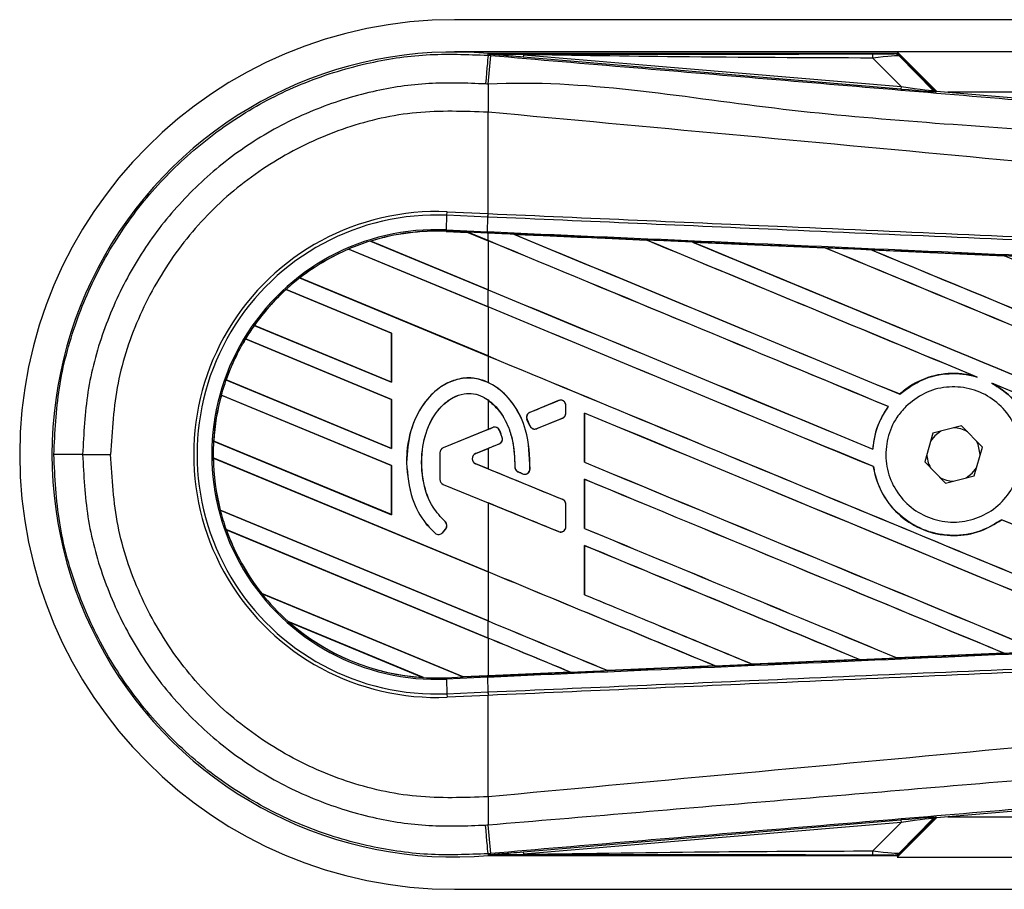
# Model space of a CAD drawing. Header units: millimetres. Extents: x 0 to 420, y 0 to 297.
# Tile 5 of 16: x 56 to 71, y 232 to 245. Entities that reach past the tile are written whole.
import ezdxf

# ---------------------------------------------------------------- set-up
doc = ezdxf.new("R2010")
doc.units = ezdxf.units.MM

msp = doc.modelspace()

# ---------------------------------------------------------------- linework, layer by layer
at = {"color": 7, "linetype": 'Continuous', "lineweight": 25}
for p, q in [((203.7192, 244.6277), (62.6434, 244.6277)), ((69.1093, 244.1574), (62.6434, 244.1574)), ((197.2532, 244.1574), (69.1093, 244.1574)), ((69.6831, 243.5837), (69.1093, 244.1574)), ((63.1348, 244.1082), (63.1372, 244.1356)), ((63.1348, 244.1082), (63.173, 244.105)), ((63.1372, 244.1356), (63.1383, 244.1355)), ((63.1383, 244.1356), (63.1383, 244.1355)), ((63.1495, 244.1243), (63.1383, 244.1356)), ((69.0985, 244.1356), (63.1383, 244.1356)), ((63.1497, 244.1231), (63.1383, 244.1355)), ((63.1497, 244.1231), (63.1495, 244.1243)), ((63.6499, 244.1166), (63.6469, 244.081)), ((69.1647, 243.6157), (63.6469, 244.081)), ((63.6499, 244.1166), (69.1677, 243.6514)), ((69.1677, 243.6514), (68.7544, 244.0674)), ((69.6407, 243.604), (69.1165, 244.1282)), ((69.141, 244.0952), (69.637, 243.596)), ((69.1677, 243.6514), (69.1647, 243.6157)), ((69.637, 243.596), (69.6407, 243.604)), ((69.6846, 243.5836), (69.6809, 243.5756)), ((69.6846, 243.5836), (83.6314, 242.4076)), ((106.1417, 243.5696), (69.8499, 243.5696)), ((63.1345, 243.277), (63.1342, 243.277)), ((63.1345, 241.7966), (63.1345, 243.277)), ((62.5257, 241.5588), (62.535, 241.7728)), ((62.535, 241.7728), (62.5372, 241.8227)), ((63.1323, 241.7467), (62.535, 241.7728)), ((62.5372, 241.8227), (63.1345, 241.7966)), ((63.1242, 241.5327), (63.1336, 241.7467)), ((63.1323, 241.7467), (63.1345, 241.7966)), ((63.1336, 241.7467), (63.1323, 241.7467)), ((63.1358, 241.7966), (63.1345, 241.7966)), ((62.5248, 241.5382), (62.5247, 241.5362)), ((62.5247, 241.5362), (62.8411, 241.5224)), ((62.5248, 241.5383), (62.5257, 241.5588)), ((62.5248, 241.5383), (62.8385, 241.5246)), ((62.5248, 241.5382), (62.5248, 241.5383)), ((62.8386, 241.5245), (62.5248, 241.5382)), ((62.5257, 241.5588), (63.1242, 241.5327)), ((63.1233, 241.5122), (62.8385, 241.5246)), ((63.1345, 241.402), (62.8385, 241.5246)), ((62.8411, 241.5224), (62.8386, 241.5245)), ((62.8411, 241.5224), (63.1345, 241.4009)), ((63.1345, 241.5117), (63.1233, 241.5122)), ((63.1345, 241.402), (63.1345, 241.5117)), ((63.5104, 241.4952), (63.5102, 241.4953)), ((63.5104, 241.4952), (63.5188, 241.4928)), ((61.0987, 241.2782), (61.0987, 241.2781)), ((63.1345, 240.4349), (61.0987, 241.2782)), ((61.0987, 241.2781), (61.1, 241.2765)), ((61.417, 241.3952), (63.1345, 240.6838)), ((61.4171, 241.3952), (61.417, 241.3952)), ((61.4215, 241.3945), (61.4171, 241.3952)), ((63.1345, 240.6849), (61.4215, 241.3945)), ((63.1345, 241.4009), (63.1345, 240.6849)), ((65.4486, 241.4104), (65.4488, 241.4103)), ((65.4513, 241.4082), (65.4488, 241.4103)), ((66.1217, 241.3809), (68.0594, 241.2957)), ((66.1219, 241.3808), (66.1217, 241.3809)), ((66.1219, 241.3808), (66.1303, 241.3784)), ((68.0594, 241.2957), (68.0597, 241.2955)), ((68.0622, 241.2934), (68.0597, 241.2955)), ((61.1, 241.2765), (63.1345, 240.4338)), ((68.7354, 241.2658), (70.6708, 241.1803)), ((68.7359, 241.2657), (68.7354, 241.2658)), ((68.7359, 241.2657), (68.7442, 241.2633)), ((70.6708, 241.1803), (70.6713, 241.1801)), ((70.6738, 241.178), (70.6713, 241.1801)), ((60.3827, 240.8566), (63.1345, 239.7167)), ((60.3828, 240.8565), (60.3827, 240.8566)), ((60.3858, 240.8564), (60.3828, 240.8565)), ((63.1345, 239.7178), (60.3858, 240.8564)), ((61.7258, 240.0513), (60.1845, 240.6897)), ((60.1845, 240.6897), (60.1858, 240.6881)), ((60.1845, 240.6897), (60.1845, 240.6897)), ((60.1858, 240.6881), (61.7237, 240.0511)), ((63.1345, 240.4349), (63.1345, 240.6838)), ((63.1345, 240.4338), (63.1345, 239.7178)), ((59.7199, 240.164), (61.7258, 239.3331)), ((59.72, 240.164), (59.7199, 240.164)), ((59.7225, 240.164), (59.72, 240.164)), ((61.7237, 239.3351), (59.7225, 240.164)), ((61.7258, 240.0513), (61.7237, 240.0511)), ((61.7237, 240.0511), (61.7237, 239.3351)), ((61.7258, 239.3331), (61.7258, 240.0513)), ((61.7258, 239.0842), (59.5916, 239.9682)), ((59.5916, 239.9682), (59.5917, 239.9682)), ((59.5917, 239.9682), (59.593, 239.9665)), ((59.593, 239.9665), (61.7237, 239.084)), ((63.1345, 239.7167), (63.1345, 239.332)), ((70.2504, 239.4193), (70.2767, 239.4095)), ((59.3073, 239.3678), (61.7258, 238.366)), ((59.3074, 239.3678), (59.3073, 239.3678)), ((59.3096, 239.368), (59.3074, 239.3678)), ((61.7237, 238.368), (59.3096, 239.368)), ((61.7237, 239.3351), (61.7258, 239.3331)), ((70.4898, 239.3212), (70.5153, 239.3095)), ((61.7258, 238.1171), (59.238, 239.1476)), ((59.238, 239.1476), (59.2381, 239.1475)), ((59.2381, 239.1475), (59.2397, 239.1458)), ((59.2397, 239.1458), (61.7237, 238.1169)), ((69.147, 239.1613), (69.1458, 239.1629)), ((61.7258, 239.0842), (61.7237, 239.084)), ((61.7237, 239.084), (61.7237, 238.368)), ((61.7258, 238.366), (61.7258, 239.0842)), ((63.1345, 239.0754), (63.1345, 238.6463)), ((64.1648, 239.0658), (63.7458, 238.8947)), ((64.1648, 239.0658), (64.1644, 239.0668)), ((64.2713, 238.8832), (64.2713, 238.9943)), ((64.2713, 238.9943), (64.2724, 238.9943)), ((64.2724, 238.8832), (64.2724, 238.9943)), ((68.9788, 238.9793), (68.9814, 238.9793)), ((63.7458, 238.8947), (63.7454, 238.8957)), ((64.2713, 238.8832), (64.2724, 238.8832)), ((64.5433, 238.8842), (64.5433, 238.1661)), ((64.5452, 238.8823), (64.5433, 238.8842)), ((64.5452, 238.1664), (64.5452, 238.8823)), ((63.7039, 238.7927), (63.703, 238.7923)), ((63.7436, 238.6978), (63.703, 238.7923)), ((63.7039, 238.7927), (63.7445, 238.6982)), ((63.7445, 238.6982), (63.7436, 238.6978)), ((63.8448, 238.6571), (64.2232, 238.8117)), ((64.2232, 238.8117), (64.2236, 238.8107)), ((70.0496, 238.6975), (69.6287, 238.59)), ((70.3532, 238.3868), (70.0496, 238.6975)), ((63.1345, 238.6463), (62.4782, 238.3783)), ((63.2026, 238.673), (62.4786, 238.3774)), ((63.2026, 238.673), (63.2022, 238.6739)), ((63.3033, 238.6308), (63.3042, 238.6312)), ((63.8448, 238.6571), (63.8452, 238.6562)), ((69.6287, 238.59), (69.5114, 238.1718)), ((59.1284, 238.4759), (59.1263, 238.4757)), ((59.1263, 238.4757), (61.7258, 237.3989)), ((59.1263, 238.4757), (59.1263, 238.4757)), ((61.7237, 237.4009), (59.1284, 238.4759)), ((62.9535, 238.2933), (63.2957, 238.4329)), ((63.2957, 238.4329), (63.296, 238.432)), ((63.3404, 238.527), (63.3414, 238.5273)), ((57.2142, 238.2793), (57.6231, 238.2793)), ((61.7237, 238.368), (61.7258, 238.366)), ((62.4295, 238.3058), (62.4295, 237.914)), ((62.4305, 238.3058), (62.4295, 238.3058)), ((62.4305, 238.3058), (62.4305, 237.914)), ((62.4786, 238.3774), (62.4782, 238.3783)), ((62.9535, 238.2933), (62.9539, 238.2923)), ((62.9539, 238.2923), (63.1345, 238.366)), ((63.1345, 238.366), (63.1345, 238.0698)), ((68.7541, 238.3568), (68.7522, 238.3587)), ((70.2358, 237.9685), (70.3532, 238.3868)), ((70.3201, 238.2689), (70.3202, 238.2793)), ((59.1207, 238.2291), (59.1208, 238.229)), ((63.1345, 236.5665), (59.1207, 238.2291)), ((59.1208, 238.229), (59.1228, 238.2271)), ((59.1228, 238.2271), (63.1345, 236.5654)), ((61.7258, 238.1171), (61.7237, 238.1169)), ((61.7237, 238.1169), (61.7237, 237.4009)), ((61.7258, 237.3989), (61.7258, 238.1171)), ((61.9433, 238.1569), (61.9423, 238.1569)), ((62.9535, 238.1425), (62.9539, 238.1435)), ((64.2232, 237.6241), (62.9535, 238.1425)), ((63.1345, 238.0698), (62.9539, 238.1435)), ((64.5433, 238.1661), (64.5452, 238.1664)), ((69.5114, 238.1718), (69.8149, 237.861)), ((63.5256, 238.0971), (63.5245, 238.0971)), ((63.573, 238.0259), (63.5726, 238.0249)), ((63.573, 238.0259), (63.6399, 237.9978)), ((63.6399, 237.9978), (63.6395, 237.9969)), ((63.7469, 238.0647), (63.748, 238.0646)), ((68.7629, 238.1017), (68.765, 238.1019)), ((62.4305, 237.914), (62.4295, 237.914)), ((62.4786, 237.8424), (62.4782, 237.8415)), ((62.4782, 237.8415), (63.1345, 237.5735)), ((62.4786, 237.8424), (64.1648, 237.154)), ((64.5433, 237.9171), (64.5433, 237.199)), ((64.5452, 237.9153), (64.5433, 237.9171)), ((64.5452, 237.1993), (64.5452, 237.9153)), ((69.8149, 237.861), (70.2358, 237.9685)), ((63.1345, 237.5735), (63.1345, 236.5665)), ((64.2232, 237.6241), (64.2236, 237.6251)), ((64.2713, 237.5526), (64.2724, 237.5526)), ((64.2713, 237.2255), (64.2713, 237.5526)), ((64.2724, 237.2255), (64.2724, 237.5526)), ((59.2248, 237.4689), (59.2227, 237.4687)), ((59.2227, 237.4687), (63.1345, 235.8483)), ((59.2227, 237.4687), (59.2227, 237.4687)), ((63.1345, 235.8494), (59.2248, 237.4689)), ((61.7237, 237.4009), (61.7258, 237.3989)), ((62.5063, 237.2994), (62.507, 237.3001)), ((70.6329, 237.3276), (70.6342, 237.326)), ((59.3099, 237.1836), (59.3129, 237.1813)), ((59.3099, 237.1836), (59.3099, 237.1836)), ((63.1345, 235.5994), (59.3099, 237.1836)), ((59.3129, 237.1813), (63.1345, 235.5983)), ((62.3619, 237.1316), (62.3612, 237.1309)), ((62.4722, 237.1403), (62.5149, 237.1915)), ((62.4722, 237.1403), (62.473, 237.1396)), ((62.473, 237.1396), (62.5157, 237.1909)), ((62.5149, 237.1915), (62.5157, 237.1909)), ((64.1648, 237.154), (64.1644, 237.153)), ((64.2713, 237.2255), (64.2724, 237.2255)), ((64.5433, 237.199), (64.5452, 237.1993)), ((64.5433, 236.95), (64.5433, 236.2319)), ((64.5452, 236.9482), (64.5433, 236.95)), ((64.5452, 236.2322), (64.5452, 236.9482)), ((63.1345, 236.5654), (63.1345, 235.8494)), ((59.8276, 236.251), (62.7728, 235.0311)), ((59.8276, 236.251), (59.8276, 236.251)), ((59.8302, 236.251), (59.8276, 236.251)), ((62.7706, 235.0331), (59.8302, 236.251)), ((64.5433, 236.2319), (64.5452, 236.2322)), ((62.192, 235.0227), (60.2144, 235.8419)), ((60.2144, 235.8419), (60.2146, 235.8418)), ((60.2146, 235.8418), (60.2226, 235.8374)), ((60.2226, 235.8374), (62.183, 235.0253)), ((63.1345, 235.5994), (63.1345, 235.8483)), ((63.1345, 235.5983), (63.1345, 235.0489)), ((68.5614, 235.285), (66.9965, 235.2161)), ((68.5543, 235.2869), (68.561, 235.2852)), ((68.561, 235.2852), (68.5614, 235.285)), ((69.1075, 235.3093), (69.1055, 235.3112)), ((69.1078, 235.3091), (69.1075, 235.3093)), ((70.6697, 235.3782), (69.1078, 235.3091)), ((70.6625, 235.3801), (70.6691, 235.3784)), ((70.6691, 235.3784), (70.6697, 235.3782)), ((64.3411, 235.0996), (63.1345, 235.0469)), ((64.3341, 235.1014), (64.3409, 235.0997)), ((64.3409, 235.0997), (64.3411, 235.0996)), ((64.8847, 235.1235), (64.8827, 235.1254)), ((64.8847, 235.1235), (66.4516, 235.1922)), ((64.8848, 235.1234), (64.8847, 235.1235)), ((66.4519, 235.1922), (64.8848, 235.1234)), ((66.4449, 235.194), (66.4516, 235.1922)), ((66.4516, 235.1922), (66.4519, 235.1922)), ((66.9963, 235.2162), (66.9943, 235.2181)), ((66.9965, 235.2161), (66.9963, 235.2162)), ((62.183, 235.0253), (62.1918, 235.0228)), ((62.1918, 235.0228), (62.192, 235.0227)), ((62.5248, 235.0202), (62.7728, 235.0311)), ((62.5248, 235.0202), (62.5257, 234.9997)), ((63.1242, 235.0259), (62.5257, 234.9997)), ((62.5257, 234.9997), (62.535, 234.7857)), ((62.7706, 235.0331), (63.1345, 235.0489)), ((62.7727, 235.0311), (62.7706, 235.0331)), ((62.7727, 235.0311), (63.1233, 235.0464)), ((63.1233, 235.0464), (62.7728, 235.0311)), ((63.1345, 235.0469), (63.1233, 235.0464)), ((63.1233, 235.0464), (63.1233, 235.0464)), ((63.1242, 235.0259), (63.1336, 234.8119)), ((62.535, 234.7857), (63.1323, 234.8118)), ((63.1323, 234.8118), (63.1336, 234.8119)), ((63.1323, 234.8118), (63.1345, 234.7619)), ((62.535, 234.7857), (62.5372, 234.7359)), ((63.1345, 234.7619), (62.5372, 234.7359)), ((63.1345, 234.7619), (63.1358, 234.762)), ((63.1345, 233.2816), (63.1345, 234.7619)), ((83.6314, 234.151), (69.6846, 232.975)), ((63.1345, 233.2816), (63.1342, 233.2816)), ((63.6469, 232.4776), (69.1647, 232.9428)), ((69.1093, 232.4011), (69.6831, 232.9749)), ((69.1165, 232.4304), (69.6407, 232.9546)), ((69.637, 232.9626), (69.141, 232.4634)), ((69.1647, 232.9428), (69.1677, 232.9072)), ((69.6407, 232.9546), (69.637, 232.9626)), ((69.6809, 232.983), (69.6846, 232.975)), ((69.8499, 232.9889), (106.1417, 232.9889)), ((69.1677, 232.9072), (63.6499, 232.4419)), ((68.7544, 232.4912), (69.1677, 232.9072)), ((63.173, 232.4535), (63.1348, 232.4503)), ((63.1348, 232.4503), (63.1372, 232.4229)), ((63.1383, 232.423), (63.1372, 232.4229)), ((63.1383, 232.423), (63.1497, 232.4354)), ((63.1495, 232.4342), (63.1383, 232.4229)), ((63.1383, 232.423), (63.1383, 232.4229)), ((63.1383, 232.4229), (69.0985, 232.4229)), ((63.1495, 232.4342), (63.1497, 232.4354)), ((63.6469, 232.4776), (63.6499, 232.4419)), ((69.1093, 232.4011), (197.2532, 232.4011)), ((62.6434, 231.9309), (203.7192, 231.9309))]:
    msp.add_line(p, q, dxfattribs=at)
at = {"color": 7, "linetype": 'Continuous', "lineweight": 25, "flags": 128}
for points in [[(63.1348, 244.1082), (63.1341, 244.0998), (63.1321, 244.0761), (63.1289, 244.038), (63.1245, 243.9867), (63.1192, 243.924), (63.1132, 243.8519), (63.1065, 243.7727), (63.0994, 243.6892)], [(63.6499, 244.1166), (63.3697, 244.1209), (63.1495, 244.1243)], [(63.1233, 241.5122), (63.1234, 241.5128), (63.1234, 241.5139), (63.1235, 241.5157), (63.1236, 241.5181), (63.1237, 241.521), (63.1239, 241.5244), (63.124, 241.5283), (63.1242, 241.5327)], [(69.7473, 238.6203), (69.6579, 238.5536), (69.5957, 238.4722)], [(70.3202, 238.2793), (70.2907, 238.4277), (70.2676, 238.4744)], [(70.1172, 237.9382), (70.2066, 238.0049), (70.2689, 238.0864)], [(63.1348, 232.4503), (63.1341, 232.4588), (63.1321, 232.4825), (63.1289, 232.5206), (63.1245, 232.5718), (63.1192, 232.6346), (63.1132, 232.7067), (63.1065, 232.7858), (63.0994, 232.8694)], [(63.1495, 232.4342), (63.4298, 232.4385), (63.6499, 232.4419)]]:
    msp.add_lwpolyline(points, dxfattribs=at)
at = {"color": 7, "linetype": 'Continuous', "lineweight": 25}
for centre, radius, start, end in [((62.6434, 238.2793), 6.3484, 90, 270), ((62.6434, 238.2793), 5.8771, 85.18028, 274.81972), ((-140.7703, 260.975), 204.6398, 355.15357, 355.271316), ((68.5036, 244.0772), 0.251, 357.77119, 11.51783), ((131.0235, 242.8631), 67.8905, 179.305525, 179.650671), ((69.6869, 243.6458), 0.0705, 225.00164, 265.17864), ((62.3825, 238.2793), 3.5468, 87.5, 272.5), ((62.3825, 238.2793), 3.4969, 87.5, 272.5), ((62.3825, 238.2793), 3.2827, 87.5, 272.5), ((62.3825, 238.2793), 3.2621, 87.5, 107.21651), ((62.3825, 238.2793), 3.2621, 87.5, 107.2149), ((62.3825, 238.2793), 3.2601, 87.5, 107.14432), ((62.3825, 238.2793), 3.2621, 113.17547, 127.80908), ((62.3825, 238.2793), 3.2621, 113.17491, 127.80821), ((62.3825, 238.2793), 3.2621, 107.21651, 113.17547), ((62.3825, 238.2793), 3.2601, 113.16504, 127.76752), ((62.3825, 238.2793), 3.2621, 127.80908, 132.36028), ((62.3825, 238.2793), 3.2621, 132.36028, 144.70717), ((62.3825, 238.2793), 3.2621, 132.36013, 144.70666), ((62.3825, 238.2793), 3.2601, 132.36308, 144.68039), ((62.3825, 238.2793), 3.2621, 144.70717, 148.81902), ((62.3825, 238.2793), 3.2621, 148.81902, 160.50758), ((62.3825, 238.2793), 3.2621, 148.81915, 160.50735), ((62.3825, 238.2793), 3.2601, 148.83169, 160.49144), ((62.3825, 238.2793), 3.2621, 160.50758, 164.56307), ((62.3825, 238.2793), 3.2621, 164.56307, 176.54814), ((62.3825, 238.2793), 3.2621, 164.56347, 176.54818), ((62.3825, 238.2793), 3.2601, 164.58576, 176.54166), ((64.194, 238.9943), 0.0773, 0, 112.20926), ((63.775, 238.8232), 0.0773, 112.20926, 203.24584), ((64.194, 238.8832), 0.0773, 292.20927, 0), ((63.8156, 238.7287), 0.0773, 203.24584, 292.20927), ((63.2318, 238.6014), 0.0773, 22.3787, 112.20929), ((69.9323, 238.2793), 0.388, 58.46951, 90.18729), ((62.3825, 238.2793), 3.2621, 176.54814, 180.8818), ((63.2664, 238.5045), 0.0773, 292.20926, 16.93498), ((57.1275, -104.4366), 342.7159, 89.985518, 90.05581), ((62.5078, 238.3058), 0.0783, 112.20929, 180), ((62.5078, 238.3058), 0.0773, 112.20929, 180), ((62.9843, 238.2179), 0.0814, 112.20926, 247.79071), ((62.9843, 238.2179), 0.0804, 112.20926, 247.79071), ((69.9323, 238.2793), 0.388, 178.46951, 210.18729), ((62.3825, 238.2793), 3.2621, 180.8818, 194.38831), ((62.3825, 238.2793), 3.2621, 180.88252, 194.38869), ((62.3825, 238.2793), 3.2601, 180.91722, 194.39314), ((63.6029, 238.0972), 0.0773, 180.035, 247.29049), ((63.6698, 238.0692), 0.0773, 247.29049, 356.67135), ((62.5078, 237.914), 0.0783, 180, 247.79071), ((62.5078, 237.914), 0.0773, 180, 247.79071), ((69.9323, 238.2793), 0.388, 238.46951, 270.18729), ((64.194, 237.5526), 0.0773, 0, 67.79071), ((62.3825, 238.2793), 3.2621, 194.38831, 199.62504), ((62.4556, 237.241), 0.0773, 320.16689, 48.97709), ((62.4556, 237.241), 0.0783, 320.16689, 48.97709), ((62.3825, 238.2793), 3.2621, 199.62504, 218.44471), ((62.3825, 238.2793), 3.2621, 199.6263, 218.44589), ((62.3825, 238.2793), 3.2601, 199.68237, 218.47326), ((62.4128, 237.1898), 0.0783, 228.8059, 320.16689), ((62.4128, 237.1898), 0.0773, 228.8059, 320.16689), ((64.194, 237.2255), 0.0773, 247.79071, 0), ((62.3825, 238.2793), 3.2621, 218.44471, 228.34691), ((62.3825, 238.2793), 3.2621, 228.34691, 266.65309), ((62.3825, 238.2793), 3.2621, 228.35056, 266.64944), ((62.3825, 238.2793), 3.2601, 228.50755, 266.49245), ((62.3825, 238.2793), 3.2621, 266.65309, 272.5), ((131.0235, 233.6955), 67.8905, 180.349329, 180.694477), ((69.6869, 232.9127), 0.0705, 94.82136, 134.99836), ((-164.5632, 213.577), 228.5172, 4.738282, 4.843724), ((68.5036, 232.4814), 0.251, 348.48217, 2.22881)]:
    msp.add_arc(centre, radius, start, end, dxfattribs=at)
for centre, major_axis, ratio, start_param, end_param in [((68.5595, 244.1307), (0.4983, -0.0011), 0.0065928, 5.1035854, 6.2804722), ((68.5595, 244.0132), (0.5822, 0.0808), 0.0487304, 0.0458928, 1.2227796), ((68.8466, 243.648), (0.8343, -0.0724), 0.0060141, 5.1041157, 6.2810026), ((68.8525, 243.7183), (0.7846, -0.1228), 0.0239119, 5.1295592, 6.306446), ((69.6906, 243.6538), (0.0297, 0.064), 0.9999568, 2.7909675, 3.4922178), ((62.6481, 241.6035), (0.1905, -0.0789), 0.0029846, 0.0092528, 0.0351255), ((63.1345, 243.5561), (201.6902, -83.5492), 0.0080625, 4.7175918, 4.7455439), ((63.1345, 237.9878), (201.5737, -8.8036), 0.0174384, 1.5600642, 1.5696511), ((63.1345, 243.5561), (201.5726, -83.5005), 0.0080625, 4.7176356, 4.7455551), ((63.1345, 239.4969), (201.6902, -83.5492), 0.0080625, 1.5451428, 1.5741362), ((63.1345, 239.4969), (201.5726, -83.5005), 0.0080625, 1.5451387, 1.5741362), ((63.1345, 240.4639), (201.6902, -83.5492), 0.0080625, 1.538717, 1.5626622), ((63.1345, 240.4639), (201.5726, -83.5005), 0.0080625, 1.5388271, 1.5626424), ((63.1345, 244.5232), (201.6902, -83.5492), 0.0080625, 4.73054, 4.7977625), ((63.1345, 244.5232), (201.5726, -83.5005), 0.0080625, 4.7305916, 4.797783), ((63.1345, 237.9878), (201.5737, -8.8036), 0.0174384, 1.5471095, 1.5566952), ((63.1345, 241.431), (201.6902, -83.5492), 0.0080625, 1.4844685, 1.5497155), ((63.1345, 241.431), (201.5726, -83.5005), 0.0080625, 1.4844738, 1.5496877), ((63.1345, 245.4903), (201.6902, -83.5492), 0.0080625, 4.7435023, 4.8082676), ((63.1345, 245.4903), (201.5726, -83.5005), 0.0080625, 4.7435622, 4.8082852), ((63.1345, 237.9878), (201.5737, -8.8036), 0.0174384, 1.534147, 1.5437245), ((63.1345, 242.3981), (201.6902, -83.5492), 0.0080625, 1.4920007, 1.5367618), ((63.1345, 242.589), (201.5726, -83.5005), 0.0080625, 4.7157288, 4.7436017), ((63.1345, 242.589), (201.6902, -83.5492), 0.0080625, 4.7157288, 4.743595), ((63.1345, 238.5298), (201.6902, -83.5492), 0.0080625, 1.5462162, 1.5741362), ((63.1345, 238.5298), (201.5726, -83.5005), 0.0080625, 1.54621, 1.5741362), ((63.1345, 241.6219), (201.5726, -83.5005), 0.0080625, 4.7157288, 4.7663143), ((63.1345, 241.6219), (201.6902, -83.5492), 0.0080625, 4.7157288, 4.7662988), ((63.1345, 240.4639), (201.6902, -83.5492), 0.0080625, 1.4949342, 1.5376601), ((63.1345, 240.4639), (201.5726, -83.5005), 0.0080625, 1.4949375, 1.5375119), ((63.1345, 240.5475), (201.6902, 82.3525), 0.0080793, 4.7121189, 4.7141966), ((63.1345, 237.5627), (201.6902, -83.5492), 0.0080625, 1.5263102, 1.5671512), ((63.1345, 237.5627), (201.5726, -83.5005), 0.0080625, 1.5263198, 1.5671374), ((63.1345, 236.4649), (201.6902, 82.3526), 0.0080793, 1.5620973, 1.5639738), ((63.1345, 240.5475), (201.6902, 82.3527), 0.0080793, 4.7090901, 4.7094257), ((63.1345, 236.4649), (201.6902, 82.3525), 0.0080793, 1.5666964, 1.5674975), ((63.1345, 240.6548), (201.6902, -83.5492), 0.0080625, 4.7227138, 4.7558224), ((63.1345, 240.6548), (201.5726, -83.5005), 0.0080625, 4.7227276, 4.7558335), ((63.1345, 239.971), (201.6902, -82.3527), 0.0080793, 4.7156879, 4.721088), ((63.1345, 236.3002), (201.6901, -84.4146), 0.0080502, 1.5716616, 1.5719933), ((63.1345, 236.5956), (201.6902, -83.5492), 0.0080625, 1.5367672, 1.5671512), ((63.1345, 236.5956), (201.5726, -83.5005), 0.0080625, 1.5367814, 1.5671374), ((63.1345, 235.6723), (201.6902, -82.3527), 0.0080793, 1.5689888, 1.5740952), ((63.1345, 238.5298), (201.6902, -83.5492), 0.0080625, 1.5158534, 1.5369497), ((63.1345, 238.5298), (201.5726, -83.5005), 0.0080625, 1.5158593, 1.5369218), ((63.1345, 239.6877), (201.6902, -83.5492), 0.0080625, 4.7227138, 4.7453492), ((63.1345, 239.6877), (201.5726, -83.5005), 0.0080625, 4.7227276, 4.7453552), ((63.1345, 235.6285), (201.6902, -83.5492), 0.0080625, 1.5472259, 1.5671512), ((63.1345, 235.6285), (201.5726, -83.5005), 0.0080625, 1.5472453, 1.5671374), ((63.1345, 234.6614), (201.6902, -83.5492), 0.0080625, 1.5576876, 1.5741362), ((63.1345, 234.6614), (201.5726, -83.5005), 0.0080625, 1.5577128, 1.5741362), ((63.1345, 238.7206), (201.6902, -83.5492), 0.0080625, 4.7227138, 4.7348779), ((63.1345, 238.7206), (201.5726, -83.5005), 0.0080625, 4.7227276, 4.7348783), ((63.1345, 237.7535), (201.5726, -83.5005), 0.0080625, 4.7157288, 4.7244015), ((63.1345, 237.7535), (201.6902, -83.5492), 0.0080625, 4.7157288, 4.724407), ((63.1345, 233.6943), (201.6902, -83.5492), 0.0080625, 1.5681537, 1.5741362), ((63.1345, 233.6943), (201.5726, -83.5005), 0.0080625, 1.5681848, 1.5741362), ((63.1345, 238.5708), (201.5737, 8.8036), 0.0174384, 4.7307768, 4.7385182), ((63.1345, 238.5708), (201.5737, 8.8036), 0.0174384, 4.7412538, 4.7489822), ((63.1345, 238.5708), (201.5737, 8.8036), 0.0174384, 4.7116274, 4.7175787), ((63.1345, 238.5708), (201.5737, 8.8036), 0.0174384, 4.7203001, 4.7280508), ((62.9269, 234.9673), (0.1542, -0.0639), 0.0036879, 3.1511368, 3.1770094), ((68.8466, 232.9106), (0.8343, 0.0724), 0.0060141, 0.0021827, 1.1790696), ((68.8525, 232.8403), (0.7846, 0.1228), 0.0239119, 6.2599246, 7.4368114), ((69.6906, 232.9047), (-0.0297, 0.064), 0.9999568, 5.9325602, 6.6338104), ((68.5595, 232.4278), (0.4983, 0.0011), 0.0065928, 0.0027131, 1.1795999), ((68.5595, 232.5454), (0.5822, -0.0808), 0.0487304, 5.0604057, 6.2372925)]:
    msp.add_ellipse(centre, major_axis=major_axis, ratio=ratio, start_param=start_param, end_param=end_param, dxfattribs=at)
for points, knots in [([(56.7937, 238.2791), (56.8093, 238.6033), (56.841, 239.2611), (57.096, 240.2157), (57.4996, 241.1239), (58.048, 241.9434), (58.7316, 242.666), (59.5197, 243.2579), (60.4041, 243.714), (61.3152, 244.0004), (62.2377, 244.1437), (62.8335, 244.1202), (63.1348, 244.1082)], [0, 0, 0, 0, 0.100465, 0.2038434, 0.3043094, 0.4076889, 0.5081552, 0.611535, 0.7120023, 0.8153833, 0.9066108, 1, 1, 1, 1]), ([(63.1495, 244.1243), (64.1945, 244.125), (66.0604, 244.126), (67.9279, 244.1269), (68.7495, 244.1273)], [0, 0, 0, 0, 0.56002694, 1, 1, 1, 1]), ([(63.6469, 244.081), (63.5989, 244.085), (63.4566, 244.097), (63.2892, 244.1111), (63.1731, 244.1211), (63.1497, 244.1231)], [0, 0, 0, 0, 0.2892673, 0.8568296, 1, 1, 1, 1]), ([(63.173, 244.105), (64.5627, 243.9879), (67.342, 243.7537), (71.5097, 243.4035), (76.9387, 242.9481), (80.9683, 242.6116), (83.613, 242.3907)], [0, 0, 0, 0, 0.2036202, 0.4072406, 0.6109477, 1, 1, 1, 1]), ([(68.7544, 244.0674), (67.8017, 244.0714), (66.1003, 244.0785), (64.3987, 244.105), (63.6499, 244.1166)], [0, 0, 0, 0, 0.5599741, 1, 1, 1, 1]), ([(69.0578, 244.1296), (69.0614, 244.1307), (69.0679, 244.1327), (69.0891, 244.1347), (69.0985, 244.1356)], [0, 0, 0, 0, 0.5593923, 1, 1, 1, 1]), ([(69.141, 244.0952), (69.1272, 244.1061), (69.1026, 244.1256), (69.0715, 244.1284), (69.0578, 244.1296)], [0, 0, 0, 0, 0.56, 1, 1, 1, 1]), ([(69.1165, 244.1282), (69.1149, 244.1296), (69.1111, 244.1328), (69.1047, 244.1352), (69.1002, 244.1355), (69.0985, 244.1356)], [0, 0, 0, 0, 0.3193957, 0.7481913, 1, 1, 1, 1]), ([(69.1165, 244.1282), (69.124, 244.119), (69.1375, 244.1027), (69.1399, 244.0975), (69.141, 244.0952)], [0, 0, 0, 0, 0.560586, 1, 1, 1, 1]), ([(83.6153, 241.9685), (80.9676, 242.1849), (76.9321, 242.5147), (71.4943, 243.0055), (67.3153, 243.2469), (64.5337, 243.7562), (63.1379, 243.686), (63.1379, 243.686)], [0, 0, 0, 0, 0.3887669, 0.5925279, 0.7962893, 0.9999993, 1, 1, 1, 1]), ([(63.0994, 243.6892), (62.823, 243.7001), (62.2702, 243.7218), (61.418, 243.5912), (60.5697, 243.324), (59.7513, 242.9051), (59.0168, 242.3528), (58.3833, 241.6871), (57.8724, 240.9227), (57.4973, 240.0849), (57.2597, 239.1948), (57.2293, 238.5845), (57.2142, 238.2793)], [0, 0, 0, 0, 0.0923036, 0.1846071, 0.2865385, 0.3884688, 0.490398, 0.5923288, 0.694247, 0.7961664, 0.8980845, 1, 1, 1, 1]), ([(63.1379, 243.686), (63.1379, 243.686), (63.1251, 243.687), (63.1122, 243.6881), (63.0994, 243.6892)], [0, 0, 0, 0, 0.0003655, 1, 1, 1, 1]), ([(63.1342, 243.277), (62.7851, 243.2895), (62.0859, 243.3144), (61.0559, 243.0808), (60.0985, 242.6471), (59.2471, 242.0287), (58.5459, 241.2426), (58.0228, 240.3306), (57.6847, 239.3282), (57.6436, 238.6286), (57.6231, 238.2793)], [0, 0, 0, 0, 0.1248804, 0.2501396, 0.3746494, 0.4998125, 0.6247642, 0.7495577, 0.8749238, 1, 1, 1, 1]), ([(83.6136, 241.2663), (83.5346, 241.279), (83.0471, 241.3573), (80.9084, 241.575), (76.5141, 242.0287), (70.1742, 242.6259), (65.482, 243.0598), (63.1345, 243.277)], [0, 0, 0, 0, 0.0117013, 0.0722088, 0.3141935, 0.6568871, 1, 1, 1, 1]), ([(83.6019, 240.8539), (82.8756, 240.8856), (81.2681, 240.9557), (78.7753, 241.0645), (76.124, 241.1801), (74.1335, 241.2669), (72.1429, 241.3537), (70.1523, 241.4406), (66.9281, 241.5812), (64.5881, 241.6832), (63.1336, 241.7467)], [0, 0, 0, 0, 0.1067875, 0.2363437, 0.3660007, 0.4956801, 0.5280685, 0.6576247, 0.7871808, 1, 1, 1, 1]), ([(63.1358, 241.7966), (64.5904, 241.7331), (66.9307, 241.6311), (70.1552, 241.4905), (72.146, 241.4037), (74.1368, 241.3169), (76.1276, 241.23), (78.779, 241.1144), (81.2721, 241.0057), (82.8798, 240.9356), (83.6062, 240.9039)], [0, 0, 0, 0, 0.2128192, 0.3423754, 0.4719316, 0.50432, 0.6339994, 0.7636564, 0.8932125, 1, 1, 1, 1]), ([(63.1242, 241.5327), (63.3844, 241.5213), (64.6854, 241.4645), (67.0271, 241.3618), (70.1483, 241.224), (73.2677, 241.0855), (75.8651, 240.9694), (78.4604, 240.8529), (80.8646, 240.7445), (82.747, 240.659), (83.5939, 240.6206)], [0, 0, 0, 0, 0.0380636, 0.1903223, 0.342581, 0.4948397, 0.6470984, 0.723226, 0.8754847, 1, 1, 1, 1]), ([(63.5102, 241.4953), (63.4751, 241.4968), (63.3498, 241.5023), (63.2246, 241.5078), (63.1345, 241.5117)], [0, 0, 0, 0, 0.2806447, 1, 1, 1, 1]), ([(63.5102, 241.4953), (63.6199, 241.4905), (64.266, 241.4622), (64.9122, 241.4339), (65.4486, 241.4104)], [0, 0, 0, 0, 0.1696977, 1, 1, 1, 1]), ([(65.4488, 241.4103), (64.9338, 241.4329), (64.2877, 241.4612), (63.6415, 241.4895), (63.5104, 241.4952)], [0, 0, 0, 0, 0.7971164, 1, 1, 1, 1]), ([(66.1217, 241.3809), (66.0865, 241.3824), (65.9107, 241.3902), (65.6864, 241.4), (65.4972, 241.4083), (65.4486, 241.4104)], [0, 0, 0, 0, 0.1567286, 0.7836435, 1, 1, 1, 1]), ([(68.0597, 241.2955), (67.7148, 241.3107), (67.0689, 241.3392), (66.423, 241.3676), (66.1219, 241.3808)], [0, 0, 0, 0, 0.5339744, 1, 1, 1, 1]), ([(68.7354, 241.2658), (68.7003, 241.2674), (68.5245, 241.2752), (68.2991, 241.2851), (68.1089, 241.2935), (68.0594, 241.2957)], [0, 0, 0, 0, 0.1560477, 0.7802389, 1, 1, 1, 1]), ([(70.6713, 241.1801), (70.496, 241.1878), (69.851, 241.2164), (69.2058, 241.2449), (68.7359, 241.2657)], [0, 0, 0, 0, 0.2718129, 1, 1, 1, 1]), ([(71.3515, 241.1502), (71.3164, 241.1517), (71.1406, 241.1595), (70.9137, 241.1696), (70.7219, 241.1781), (70.6708, 241.1803)], [0, 0, 0, 0, 0.1549567, 0.7747838, 1, 1, 1, 1]), ([(70.2504, 239.4193), (70.1846, 239.434), (69.9891, 239.4778), (69.6504, 239.45), (69.343, 239.3228), (69.1928, 239.201), (69.1458, 239.1629)], [0, 0, 0, 0, 0.1712904, 0.5087548, 0.8462025, 1, 1, 1, 1]), ([(69.147, 239.1613), (69.2545, 239.2396), (69.4698, 239.3967), (69.8683, 239.4801), (70.1408, 239.4502), (70.2721, 239.4109), (70.2767, 239.4095)], [0, 0, 0, 0, 0.3283471, 0.658119, 0.9880092, 1, 1, 1, 1]), ([(63.1345, 239.332), (63.0602, 239.3588), (62.9147, 239.4114), (62.6819, 239.3853), (62.4647, 239.2917), (62.2408, 239.1031), (62.0349, 238.7748), (61.9495, 238.4289), (61.9437, 238.2095), (61.9423, 238.1569)], [0, 0, 0, 0, 0.1181192, 0.2313231, 0.3438681, 0.4724961, 0.6678894, 0.9204553, 1, 1, 1, 1]), ([(63.7469, 238.0647), (63.7404, 238.2574), (63.7291, 238.5893), (63.5376, 238.9958), (63.307, 239.2415), (63.0698, 239.3725), (62.8403, 239.4076), (62.6197, 239.3654), (62.3882, 239.2414), (62.1579, 238.9968), (61.9776, 238.6172), (61.9551, 238.3152), (61.9433, 238.1569)], [0, 0, 0, 0, 0.1653636, 0.2847889, 0.379918, 0.4532243, 0.5152242, 0.5771012, 0.6445431, 0.7395039, 0.8633961, 1, 1, 1, 1]), ([(63.748, 238.0646), (63.7415, 238.2576), (63.7304, 238.59), (63.5381, 238.9947), (63.329, 239.2244), (63.1835, 239.3049), (63.1345, 239.332)], [0, 0, 0, 0, 0.38585885, 0.66493358, 0.88714782, 1, 1, 1, 1]), ([(69.2369, 238.9811), (69.3235, 239.0515), (69.4968, 239.1923), (69.8267, 239.2792), (70.1628, 239.2591), (70.4744, 239.1269), (70.7244, 238.8994), (70.885, 238.6019), (70.9381, 238.2682), (70.8777, 237.9359), (70.7109, 237.6422), (70.4562, 237.4203), (70.1424, 237.2951), (69.8046, 237.2808), (69.4812, 237.3792), (69.2085, 237.5792), (69.0176, 237.8581), (68.9295, 238.1847), (68.9555, 238.5206), (69.071, 238.7949), (69.1908, 238.9294), (69.2369, 238.9811)], [0, 0, 0, 0, 0.05370085, 0.107401, 0.16111805, 0.214849, 0.26857504, 0.32227575, 0.37594176, 0.42958299, 0.48322434, 0.53689062, 0.59059154, 0.64431766, 0.69804855, 0.75176548, 0.80545946, 0.8591318, 0.91279031, 0.96644543, 1, 1, 1, 1]), ([(70.4898, 239.3212), (70.5587, 239.2787), (70.7407, 239.1667), (70.9659, 238.8944), (71.0878, 238.5908), (71.1067, 238.4034), (71.1124, 238.3479)], [0, 0, 0, 0, 0.2012869, 0.5312186, 0.8609815, 1, 1, 1, 1]), ([(71.1144, 238.3481), (71.1125, 238.3729), (71.1002, 238.5296), (71.0134, 238.8117), (70.7972, 239.1203), (70.601, 239.2519), (70.5153, 239.3095)], [0, 0, 0, 0, 0.0633447, 0.4007335, 0.7381907, 1, 1, 1, 1]), ([(62.5063, 237.2994), (62.4437, 237.3668), (62.2945, 237.5275), (62.1672, 237.8959), (62.1514, 238.3217), (62.2518, 238.7075), (62.4221, 238.9667), (62.6035, 239.1106), (62.7731, 239.1733), (62.9258, 239.1742), (63.0683, 239.124), (63.2409, 239.005), (63.4009, 238.7822), (63.5138, 238.4583), (63.5214, 238.2239), (63.5256, 238.0971)], [0, 0, 0, 0, 0.0744353, 0.177241, 0.3086024, 0.4174643, 0.4963546, 0.5570675, 0.6030224, 0.6410452, 0.6789529, 0.7243011, 0.8099663, 0.8972232, 1, 1, 1, 1]), ([(62.507, 237.3001), (62.4444, 237.3675), (62.2954, 237.528), (62.1683, 237.8961), (62.1524, 238.3215), (62.2527, 238.707), (62.4228, 238.9659), (62.6039, 239.1096), (62.7732, 239.1723), (62.9253, 239.173), (63.0439, 239.1322), (63.1089, 239.0914), (63.1345, 239.0754)], [0, 0, 0, 0, 0.1057973, 0.2519537, 0.4387447, 0.5935245, 0.7056507, 0.7919163, 0.8571803, 0.9111569, 0.9649703, 1, 1, 1, 1]), ([(63.1345, 239.0754), (63.1844, 239.0307), (63.3199, 238.9097), (63.4828, 238.6088), (63.5222, 238.3099), (63.5242, 238.1278), (63.5245, 238.0971)], [0, 0, 0, 0, 0.1837852, 0.4983769, 0.9154383, 1, 1, 1, 1]), ([(64.2724, 238.9943), (64.2715, 239.0031), (64.2698, 239.0207), (64.2563, 239.0441), (64.2364, 239.062), (64.2116, 239.0721), (64.1864, 239.0738), (64.1712, 239.069), (64.1644, 239.0668)], [0, 0, 0, 0, 0.1719146, 0.3441327, 0.5163521, 0.6885744, 0.8607991, 1, 1, 1, 1]), ([(68.9788, 238.9793), (68.939, 238.9182), (68.8268, 238.746), (68.7658, 238.525), (68.7536, 238.3759), (68.7522, 238.3587)], [0, 0, 0, 0, 0.3272237, 0.9225469, 1, 1, 1, 1]), ([(68.7541, 238.3568), (68.7743, 238.4888), (68.8086, 238.7127), (68.9311, 238.9017), (68.9814, 238.9793)], [0, 0, 0, 0, 0.5894269, 1, 1, 1, 1]), ([(63.7454, 238.8957), (63.7377, 238.8917), (63.7221, 238.8835), (63.7055, 238.8624), (63.6965, 238.8373), (63.6959, 238.8127), (63.7009, 238.7983), (63.703, 238.7923)], [0, 0, 0, 0, 0.2084961, 0.420751, 0.6330051, 0.8452581, 1, 1, 1, 1]), ([(64.2236, 238.8107), (64.2313, 238.8147), (64.2469, 238.8229), (64.2634, 238.844), (64.2714, 238.8652), (64.2721, 238.8786), (64.2724, 238.8832)], [0, 0, 0, 0, 0.2798496, 0.5648212, 0.8497894, 1, 1, 1, 1]), ([(63.7436, 238.6978), (63.7478, 238.6902), (63.7562, 238.6748), (63.7776, 238.6585), (63.8028, 238.6499), (63.8264, 238.6499), (63.84, 238.6544), (63.8452, 238.6562)], [0, 0, 0, 0, 0.2131585, 0.4303443, 0.6475311, 0.8647193, 1, 1, 1, 1]), ([(63.3042, 238.6312), (63.3002, 238.6389), (63.292, 238.6544), (63.2708, 238.671), (63.2457, 238.68), (63.2217, 238.6804), (63.2077, 238.6758), (63.2022, 238.6739)], [0, 0, 0, 0, 0.2112772, 0.4263684, 0.6414599, 0.8565516, 1, 1, 1, 1]), ([(63.3404, 238.527), (63.3376, 238.5359), (63.3321, 238.5536), (63.3201, 238.5884), (63.31, 238.6139), (63.3033, 238.6308)], [0, 0, 0, 0, 0.2522974, 0.5045943, 1, 1, 1, 1]), ([(63.3414, 238.5273), (63.3386, 238.5362), (63.3331, 238.5539), (63.3211, 238.5887), (63.3109, 238.6143), (63.3042, 238.6312)], [0, 0, 0, 0, 0.25207438, 0.50414837, 1, 1, 1, 1]), ([(63.296, 238.432), (63.3037, 238.436), (63.3193, 238.4442), (63.3359, 238.4653), (63.345, 238.4904), (63.3454, 238.512), (63.3423, 238.5239), (63.3414, 238.5273)], [0, 0, 0, 0, 0.2240403, 0.4520934, 0.6801462, 0.9081986, 1, 1, 1, 1]), ([(63.1348, 232.4503), (62.8405, 232.4384), (62.2448, 232.4143), (61.3311, 232.5547), (60.4131, 232.8409), (59.5356, 233.2908), (58.7388, 233.8862), (58.0597, 234.6005), (57.5043, 235.4262), (57.1023, 236.3251), (56.8427, 237.2878), (56.8102, 237.9456), (56.7937, 238.2791)], [0, 0, 0, 0, 0.0912304, 0.1846225, 0.285093, 0.3884772, 0.4889466, 0.5923296, 0.6927987, 0.7961814, 0.8966347, 1, 1, 1, 1]), ([(57.2142, 238.2793), (57.2293, 237.9741), (57.2597, 237.3637), (57.4973, 236.4737), (57.8724, 235.6358), (58.3833, 234.8715), (59.0168, 234.2058), (59.7513, 233.6535), (60.5697, 233.2345), (61.418, 232.9674), (62.2702, 232.8368), (62.823, 232.8585), (63.0994, 232.8694)], [0, 0, 0, 0, 0.1019155, 0.2038336, 0.305753, 0.4076712, 0.509602, 0.6115312, 0.7134615, 0.8153929, 0.9076964, 1, 1, 1, 1]), ([(63.1342, 233.2816), (62.7851, 233.2691), (62.0859, 233.2441), (61.0559, 233.4777), (60.0985, 233.9114), (59.2471, 234.5298), (58.5459, 235.316), (58.0228, 236.2279), (57.6847, 237.2304), (57.6436, 237.9299), (57.6231, 238.2793)], [0, 0, 0, 0, 0.1248804, 0.2501396, 0.3746494, 0.4998125, 0.6247642, 0.7495577, 0.8749238, 1, 1, 1, 1]), ([(61.9423, 238.1569), (61.9595, 237.9792), (61.9898, 237.6648), (62.1714, 237.3188), (62.3149, 237.1768), (62.3612, 237.1309)], [0, 0, 0, 0, 0.4679981, 0.8279401, 1, 1, 1, 1]), ([(61.9433, 238.1569), (61.9605, 237.9793), (61.9908, 237.6652), (62.1723, 237.3194), (62.3156, 237.1775), (62.3619, 237.1316)], [0, 0, 0, 0, 0.4680217, 0.8279478, 1, 1, 1, 1]), ([(63.5245, 238.0971), (63.5254, 238.0883), (63.5271, 238.0707), (63.5406, 238.0474), (63.557, 238.0323), (63.5688, 238.0267), (63.5726, 238.0249)], [0, 0, 0, 0, 0.2867523, 0.5740178, 0.8612836, 1, 1, 1, 1]), ([(63.6395, 237.9969), (63.6478, 237.9943), (63.6646, 237.9891), (63.6913, 237.9924), (63.7155, 238.0037), (63.7345, 238.0225), (63.7454, 238.044), (63.7472, 238.0587), (63.748, 238.0646)], [0, 0, 0, 0, 0.1734899, 0.3501499, 0.52681, 0.7034698, 0.8801287, 1, 1, 1, 1]), ([(68.7629, 238.1017), (68.7681, 238.0723), (68.7963, 237.9125), (68.9141, 237.6348), (69.1838, 237.3341), (69.5394, 237.139), (69.9377, 237.0744), (70.3231, 237.1358), (70.5356, 237.2657), (70.6342, 237.326)], [0, 0, 0, 0, 0.037003, 0.2010348, 0.3650919, 0.5292097, 0.6934103, 0.8576873, 1, 1, 1, 1]), ([(70.6329, 237.3276), (70.5445, 237.2726), (70.343, 237.1473), (69.9714, 237.0771), (69.5718, 237.1305), (69.2113, 237.3154), (68.9339, 237.6085), (68.8036, 237.8923), (68.7723, 238.0622), (68.765, 238.1019)], [0, 0, 0, 0, 0.1286936, 0.2929509, 0.4572451, 0.621517, 0.7857166, 0.9498324, 1, 1, 1, 1]), ([(64.2724, 237.5526), (64.2715, 237.5614), (64.2698, 237.579), (64.2563, 237.6023), (64.2397, 237.6176), (64.2277, 237.6232), (64.2236, 237.6251)], [0, 0, 0, 0, 0.28447462, 0.56945132, 0.85443039, 1, 1, 1, 1]), ([(64.1644, 237.153), (64.1727, 237.1505), (64.1895, 237.1454), (64.2162, 237.1489), (64.2403, 237.1604), (64.2592, 237.1795), (64.2705, 237.2022), (64.2718, 237.2183), (64.2724, 237.2255)], [0, 0, 0, 0, 0.1692483, 0.3414713, 0.5136948, 0.6859172, 0.858137, 1, 1, 1, 1]), ([(83.3359, 235.9263), (82.575, 235.8917), (80.7785, 235.8102), (78.4604, 235.7057), (75.8651, 235.5891), (73.2677, 235.4731), (70.1483, 235.3345), (67.0271, 235.1968), (64.6854, 235.0941), (63.3844, 235.0372), (63.1242, 235.0259)], [0, 0, 0, 0, 0.1133009, 0.26751, 0.3446127, 0.4988218, 0.6530308, 0.8072398, 0.9614489, 1, 1, 1, 1]), ([(63.1336, 234.8119), (64.5881, 234.8753), (66.9281, 234.9774), (70.1523, 235.118), (72.1429, 235.2048), (74.1335, 235.2916), (76.124, 235.3785), (78.7753, 235.4941), (81.2681, 235.6028), (82.8756, 235.6729), (83.6019, 235.7046)], [0, 0, 0, 0, 0.21281924, 0.34237537, 0.47193151, 0.50431989, 0.6339993, 0.76365629, 0.89321246, 1, 1, 1, 1]), ([(83.6062, 235.6546), (82.8798, 235.6229), (81.2721, 235.5528), (78.779, 235.4441), (76.1276, 235.3285), (74.1368, 235.2417), (72.146, 235.1549), (70.1552, 235.0681), (66.9307, 234.9275), (64.5904, 234.8254), (63.1358, 234.762)], [0, 0, 0, 0, 0.10678752, 0.23634366, 0.36600064, 0.49568004, 0.52806842, 0.65762457, 0.78718072, 1, 1, 1, 1]), ([(70.6697, 235.3782), (70.7049, 235.3797), (70.8879, 235.3878), (71.071, 235.396), (71.2188, 235.4025)], [0, 0, 0, 0, 0.1920833, 1, 1, 1, 1]), ([(83.6136, 235.2922), (83.5346, 235.2795), (83.0471, 235.2013), (80.9084, 234.9835), (76.5141, 234.5298), (70.1742, 233.9327), (65.482, 233.4987), (63.1345, 233.2816)], [0, 0, 0, 0, 0.01170126, 0.07220884, 0.31419353, 0.65688711, 1, 1, 1, 1]), ([(66.9963, 235.2162), (67.0059, 235.2166), (67.5275, 235.2396), (68.049, 235.2626), (68.561, 235.2852)], [0, 0, 0, 0, 0.0183639, 1, 1, 1, 1]), ([(68.5614, 235.285), (68.5966, 235.2866), (68.7787, 235.2946), (68.9608, 235.3027), (69.1078, 235.3091)], [0, 0, 0, 0, 0.1930537, 1, 1, 1, 1]), ([(69.1075, 235.3093), (69.4535, 235.3246), (69.9741, 235.3476), (70.4945, 235.3707), (70.6691, 235.3784)], [0, 0, 0, 0, 0.6645692, 1, 1, 1, 1]), ([(63.1233, 235.0464), (63.3835, 235.0578), (63.7893, 235.0755), (64.1952, 235.0933), (64.3409, 235.0997)], [0, 0, 0, 0, 0.6409226, 1, 1, 1, 1]), ([(64.3411, 235.0996), (64.3762, 235.1011), (64.5575, 235.1091), (64.7387, 235.117), (64.8848, 235.1234)], [0, 0, 0, 0, 0.1939728, 1, 1, 1, 1]), ([(66.4519, 235.1922), (66.487, 235.1937), (66.6686, 235.2017), (66.8501, 235.2097), (66.9965, 235.2161)], [0, 0, 0, 0, 0.1936854, 1, 1, 1, 1]), ([(63.1233, 235.0464), (63.1234, 235.046), (63.1234, 235.0453), (63.1236, 235.0412), (63.1238, 235.0349), (63.1241, 235.0289), (63.1242, 235.0259)], [0, 0, 0, 0, 0.22387846, 0.48258564, 0.74129282, 1, 1, 1, 1]), ([(63.1379, 232.8726), (63.1379, 232.8726), (64.5307, 232.9893), (67.3167, 233.225), (71.4939, 233.5757), (76.9323, 234.032), (80.9677, 234.369), (83.6153, 234.5901)], [0, 0, 0, 0, 0.0000007, 0.2037107, 0.4074721, 0.6112331, 1, 1, 1, 1]), ([(83.613, 234.1679), (80.9683, 233.947), (76.9393, 233.6105), (71.5103, 233.1551), (67.3426, 232.8049), (64.5627, 232.5706), (63.173, 232.4535)], [0, 0, 0, 0, 0.3890527, 0.5926729, 0.7963808, 1, 1, 1, 1]), ([(63.0994, 232.8694), (63.1122, 232.8713), (63.125, 232.8733), (63.1379, 232.8726), (63.1379, 232.8726)], [0, 0, 0, 0, 0.9996347, 1, 1, 1, 1]), ([(68.7495, 232.4313), (67.7038, 232.4318), (65.8365, 232.4326), (63.9706, 232.4337), (63.1495, 232.4342)], [0, 0, 0, 0, 0.55997278, 1, 1, 1, 1]), ([(63.1497, 232.4354), (63.1528, 232.4357), (63.161, 232.4364), (63.1768, 232.4378), (63.2006, 232.4398), (63.2362, 232.4428), (63.2892, 232.4473), (63.3682, 232.454), (63.4902, 232.4644), (63.5872, 232.4726), (63.6469, 232.4776)], [0, 0, 0, 0, 0.0199034, 0.0510155, 0.0969562, 0.1650388, 0.266176, 0.4166536, 0.6407761, 1, 1, 1, 1]), ([(63.6499, 232.4419), (64.6029, 232.4567), (66.3045, 232.4831), (68.0058, 232.4887), (68.7544, 232.4912)], [0, 0, 0, 0, 0.56002522, 1, 1, 1, 1]), ([(69.0578, 232.429), (69.0753, 232.431), (69.1065, 232.4346), (69.1304, 232.4546), (69.141, 232.4634)], [0, 0, 0, 0, 0.56, 1, 1, 1, 1]), ([(69.0985, 232.4229), (69.0867, 232.4241), (69.0656, 232.4261), (69.0602, 232.4281), (69.0578, 232.429)], [0, 0, 0, 0, 0.560586, 1, 1, 1, 1]), ([(69.0985, 232.4229), (69.1006, 232.4231), (69.1056, 232.4235), (69.1118, 232.4263), (69.1152, 232.4293), (69.1165, 232.4304)], [0, 0, 0, 0, 0.31939567, 0.74819126, 1, 1, 1, 1]), ([(69.141, 232.4634), (69.1392, 232.46), (69.1361, 232.454), (69.1225, 232.4376), (69.1165, 232.4304)], [0, 0, 0, 0, 0.5593923, 1, 1, 1, 1])]:
    msp.add_open_spline(points, degree=3, knots=knots, dxfattribs=at)
for points in [[(63.1336, 241.7467), (63.1337, 241.7501), (63.134, 241.757), (63.1346, 241.7694), (63.1352, 241.7827), (63.1356, 241.7919), (63.1358, 241.7966)], [(63.1336, 234.8119), (63.1337, 234.8084), (63.134, 234.8015), (63.1346, 234.7891), (63.1352, 234.7759), (63.1356, 234.7666), (63.1358, 234.762)]]:
    msp.add_open_spline(points, degree=3, dxfattribs=at)

doc.saveas('drawing.dxf')
